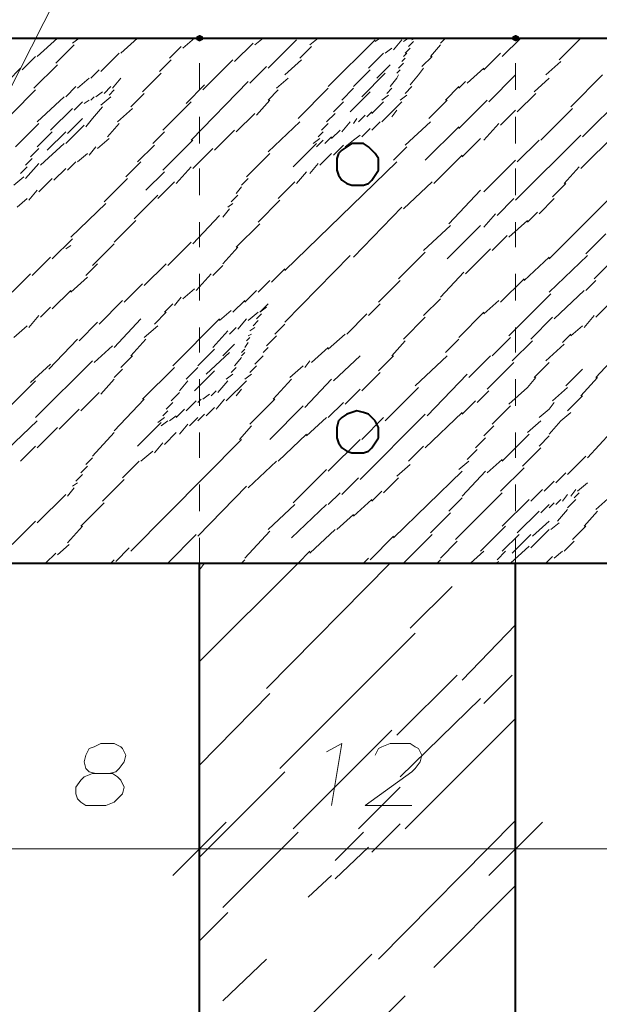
# Model space of a CAD drawing. Header units: millimetres. Extents: x 5545 to 136428, y -146986 to -36607.
# Tile 48 of 105: x 45543 to 45634, y -55302 to -55148. Entities that reach past the tile are written whole.
import ezdxf

# ---------------------------------------------------------------- set-up
doc = ezdxf.new("R2010")
doc.units = ezdxf.units.MM
doc.header["$LTSCALE"] = 8
doc.layers.add('1', color=7, linetype='Continuous')

msp = doc.modelspace()

# ---------------------------------------------------------------- hatches: boundary and pattern name
h = msp.add_hatch(color=7)
h.dxf.hatch_style = 2
h.paths.add_polyline_path([(45571.222, -55151.425), (45570.698, -55151.163), (45570.698, -55150.639), (45571.222, -55150.377), (45571.746, -55150.639), (45571.746, -55151.163)])
h = msp.add_hatch(color=7)
h.dxf.hatch_style = 2
h.paths.add_polyline_path([(45620.728, -55151.425), (45620.204, -55151.163), (45620.204, -55150.639), (45620.728, -55150.377), (45621.252, -55150.639), (45621.252, -55151.163)])

# ---------------------------------------------------------------- linework, layer by layer
at = {"layer": '1', "color": 7, "lineweight": 5}
for points in [[(45514.381, -55212.456), (45554.458, -55133.351)], [(45545.814, -55153.782), (45548.957, -55150.901)], [(45551.315, -55151.687), (45552.362, -55150.901)], [(45558.911, -55153.259), (45561.53, -55150.901)], [(45568.602, -55152.473), (45570.436, -55150.901)], [(45570.698, -55150.901), (45570.96, -55150.901)], [(45576.723, -55154.568), (45579.604, -55151.687)], [(45579.866, -55151.949), (45581.175, -55150.901)], [(45581.961, -55155.616), (45586.414, -55151.163)], [(45588.51, -55151.949), (45589.819, -55150.901)], [(45591.391, -55158.497), (45598.725, -55151.163)], [(45598.725, -55151.425), (45599.511, -55150.901)], [(45601.607, -55152.735), (45602.916, -55151.163)], [(45603.178, -55151.425), (45603.964, -55150.901)], [(45603.964, -55152.211), (45604.75, -55151.425)], [(45604.488, -55151.163), (45605.012, -55150.901)], [(45608.941, -55151.687), (45609.727, -55150.901)], [(45618.633, -55153.782), (45621.514, -55150.901)], [(45627.538, -55154.306), (45630.944, -55150.901)], [(45548.695, -55154.83), (45551.577, -55151.949)], [(45555.768, -55156.14), (45558.649, -55153.259)], [(45566.507, -55154.044), (45568.341, -55152.211)], [(45586.938, -55154.044), (45588.772, -55152.211)], [(45597.678, -55155.616), (45600.035, -55153.259)], [(45600.297, -55153.259), (45601.345, -55152.473)], [(45603.178, -55153.782), (45603.702, -55153.259)], [(45603.44, -55153.259), (45604.226, -55152.473)], [(45607.369, -55153.782), (45608.941, -55151.949)], [(45615.751, -55155.878), (45618.371, -55153.259)], [(45543.456, -55155.878), (45545.552, -55153.782)], [(45564.935, -55156.14), (45566.769, -55154.306)], [(45571.746, -55159.021), (45576.461, -55154.306)], [(45584.581, -55156.664), (45587.2, -55154.306)], [(45602.392, -55155.616), (45603.178, -55154.83)], [(45602.916, -55154.568), (45603.44, -55154.044)], [(45606.06, -55155.354), (45607.631, -55153.782)], [(45625.443, -55156.664), (45627.8, -55154.568)], [(45539.265, -55159.545), (45543.195, -55155.616)], [(45545.29, -55158.759), (45548.957, -55155.092)], [(45554.196, -55157.188), (45555.506, -55155.878)], [(45562.316, -55159.283), (45565.197, -55156.402)], [(45579.08, -55157.973), (45581.699, -55155.354)], [(45595.32, -55158.497), (45597.939, -55155.878)], [(45596.63, -55160.069), (45600.297, -55156.402)], [(45598.987, -55157.188), (45601.083, -55155.092)], [(45602.13, -55156.402), (45602.654, -55155.878)], [(45605.536, -55156.664), (45606.321, -55155.616)], [(45613.132, -55157.973), (45615.751, -55155.616)], [(45552.1, -55158.759), (45553.934, -55157.188)], [(45557.601, -55158.759), (45558.911, -55157.188)], [(45569.912, -55166.879), (45578.818, -55157.711)], [(45583.271, -55158.759), (45585.105, -55157.188)], [(45601.083, -55158.497), (45602.13, -55157.188)], [(45602.13, -55157.188), (45602.392, -55156.664)], [(45604.226, -55158.235), (45605.536, -55156.664)], [(45611.822, -55158.759), (45612.87, -55157.711)], [(45616.537, -55160.855), (45620.728, -55156.664)], [(45623.609, -55159.283), (45625.967, -55157.188)], [(45629.372, -55161.641), (45634.349, -55156.664)], [(45538.218, -55166.355), (45545.552, -55159.021)], [(45550.267, -55160.069), (45551.838, -55158.497)], [(45554.982, -55160.069), (45556.029, -55159.283)], [(45556.291, -55159.545), (45557.339, -55158.497)], [(45557.077, -55159.807), (45557.863, -55159.021)], [(45560.482, -55161.641), (45562.578, -55159.545)], [(45569.126, -55161.117), (45572.008, -55158.235)], [(45581.961, -55160.593), (45583.533, -55159.021)], [(45586.676, -55163.474), (45591.391, -55158.759)], [(45593.487, -55160.593), (45595.32, -55158.759)], [(45594.796, -55162.426), (45597.939, -55159.283)], [(45600.559, -55159.545), (45601.345, -55158.759)], [(45603.44, -55159.545), (45604.488, -55158.497)], [(45609.727, -55160.593), (45611.822, -55158.497)], [(45620.99, -55162.426), (45623.871, -55159.545)], [(45545.814, -55163.998), (45550.005, -55160.069)], [(45551.577, -55162.164), (45552.886, -55160.855)], [(45553.148, -55161.117), (45553.934, -55160.593)], [(45554.196, -55160.593), (45554.72, -55160.069)], [(45555.768, -55161.379), (45557.339, -55160.069)], [(45565.459, -55165.308), (45569.912, -55160.855)], [(45580.128, -55162.95), (45582.223, -55160.593)], [(45592.177, -55162.426), (45593.748, -55160.855)], [(45598.201, -55162.688), (45600.035, -55160.855)], [(45599.773, -55160.593), (45600.821, -55159.807)], [(45599.773, -55163.998), (45602.916, -55160.855)], [(45602.654, -55160.593), (45603.702, -55159.807)], [(45607.107, -55163.474), (45609.989, -55160.593)], [(45611.822, -55165.046), (45616.275, -55160.593)], [(45631.206, -55166.355), (45637.492, -55160.069)], [(45547.909, -55165.308), (45551.315, -55161.902)], [(45554.458, -55163.474), (45556.029, -55161.641)], [(45558.387, -55163.998), (45560.744, -55161.902)], [(45597.416, -55163.212), (45598.201, -55162.426)], [(45601.345, -55163.212), (45602.13, -55162.164)], [(45618.371, -55164.522), (45620.728, -55162.164)], [(45624.657, -55166.879), (45629.634, -55161.902)], [(45550.529, -55165.832), (45552.886, -55163.474)], [(45553.41, -55164.784), (45554.458, -55163.474)], [(45576.984, -55165.57), (45579.866, -55162.688)], [(45581.961, -55168.713), (45586.938, -55163.998)], [(45591.129, -55163.998), (45592.439, -55162.688)], [(45593.487, -55165.57), (45594.796, -55163.998)], [(45595.32, -55164.26), (45595.844, -55163.474)], [(45596.106, -55163.998), (45597.154, -55162.95)], [(45598.201, -55165.308), (45599.511, -55163.998)], [(45603.44, -55167.665), (45607.369, -55163.998)], [(45542.409, -55167.927), (45546.076, -55164.26)], [(45545.814, -55167.927), (45548.171, -55165.57)], [(45547.386, -55168.451), (45550.267, -55165.57)], [(45550.267, -55167.403), (45553.148, -55164.522)], [(45556.815, -55166.355), (45558.649, -55164.26)], [(45563.888, -55167.403), (45565.721, -55165.57)], [(45573.579, -55168.451), (45576.723, -55165.308)], [(45589.819, -55166.355), (45590.605, -55165.57)], [(45590.343, -55165.308), (45591.391, -55164.26)], [(45591.915, -55166.617), (45593.225, -55165.308)], [(45596.63, -55166.355), (45597.939, -55165.046)], [(45606.583, -55170.023), (45611.822, -55164.784)], [(45615.751, -55166.879), (45618.109, -55164.26)], [(45555.244, -55168.189), (45557.077, -55166.617)], [(45565.459, -55171.594), (45570.174, -55166.879)], [(45589.034, -55167.403), (45590.081, -55166.617)], [(45589.557, -55167.927), (45590.605, -55166.879)], [(45590.867, -55167.403), (45591.915, -55166.355)], [(45594.01, -55167.927), (45595.32, -55166.879)], [(45595.32, -55166.879), (45596.368, -55166.093)], [(45612.346, -55169.499), (45615.227, -55166.617)], [(45620.728, -55176.309), (45630.944, -55166.093)], [(45620.99, -55170.284), (45624.395, -55166.879)], [(45630.944, -55171.332), (45636.444, -55165.832)], [(45544.766, -55169.499), (45546.076, -55168.189)], [(45546.338, -55170.808), (45550.005, -55167.403)], [(45553.934, -55169.237), (45554.982, -55167.927)], [(45561.53, -55170.284), (45564.15, -55167.665)], [(45570.174, -55171.332), (45573.317, -55168.189)], [(45585.89, -55171.07), (45589.557, -55167.403)], [(45592.177, -55169.237), (45593.748, -55167.665)], [(45601.607, -55170.023), (45603.702, -55167.927)], [(45543.98, -55170.808), (45545.028, -55169.761)], [(45550.529, -55171.594), (45551.838, -55170.284)], [(45552.1, -55170.284), (45553.672, -55168.975)], [(45559.697, -55172.642), (45562.054, -55170.284)], [(45578.556, -55172.642), (45582.223, -55168.975)], [(45584.581, -55187.31), (45602.13, -55170.284)], [(45590.081, -55170.808), (45591.915, -55168.975)], [(45607.893, -55173.69), (45612.346, -55169.237)], [(45615.751, -55174.999), (45620.728, -55170.023)], [(45543.195, -55172.118), (45544.242, -55171.07)], [(45543.98, -55172.904), (45546.076, -55170.546)], [(45548.433, -55173.166), (45550.267, -55171.332)], [(45562.84, -55174.737), (45565.721, -55171.856)], [(45567.555, -55173.69), (45569.912, -55171.07)], [(45586.414, -55173.69), (45587.986, -55171.856)], [(45588.51, -55172.118), (45589.819, -55170.546)], [(45628.324, -55173.69), (45630.682, -55171.07)], [(45542.147, -55173.952), (45543.718, -55172.642)], [(45546.076, -55174.999), (45548.171, -55172.904)], [(45556.291, -55176.571), (45559.959, -55172.904)], [(45564.673, -55176.047), (45567.293, -55173.428)], [(45577.77, -55173.952), (45578.818, -55172.904)], [(45583.533, -55176.047), (45586.152, -55173.428)], [(45603.178, -55177.619), (45607.631, -55173.428)], [(45544.504, -55176.309), (45545.814, -55174.737)], [(45576.984, -55175.261), (45577.77, -55174.214)], [(45610.251, -55179.976), (45615.227, -55174.737)], [(45625.967, -55185.477), (45636.444, -55174.999)], [(45626.491, -55175.785), (45628.586, -55173.69)], [(45542.671, -55177.357), (45544.242, -55176.047)], [(45561.006, -55179.19), (45564.673, -55175.523)], [(45576.199, -55176.571), (45577.246, -55175.523)], [(45580.39, -55179.714), (45583.795, -55176.309)], [(45617.847, -55178.666), (45620.466, -55176.047)], [(45624.395, -55178.405), (45626.753, -55176.047)], [(45551.053, -55182.072), (45556.553, -55176.833)], [(45574.889, -55178.928), (45575.937, -55177.619)], [(45575.675, -55177.357), (45576.461, -55176.833)], [(45595.32, -55185.215), (45602.916, -55177.357)], [(45557.863, -55182.857), (45561.268, -55179.452)], [(45570.174, -55183.119), (45574.365, -55178.666)], [(45615.751, -55180.5), (45617.585, -55178.405)], [(45619.68, -55182.072), (45622.562, -55179.452)], [(45622.562, -55179.714), (45624.133, -55178.143)], [(45576.984, -55183.643), (45580.652, -55179.976)], [(45606.321, -55184.167), (45610.512, -55180.238)], [(45609.989, -55185.477), (45615.227, -55180.238)], [(45548.171, -55185.477), (45551.315, -55182.334)], [(45617.061, -55184.167), (45619.418, -55181.81)], [(45631.729, -55184.691), (45634.873, -55181.548)], [(45550.267, -55183.905), (45551.053, -55183.381)], [(45554.458, -55186.525), (45557.863, -55183.119)], [(45566.245, -55186.525), (45569.912, -55182.857)], [(45574.889, -55186.263), (45577.246, -55183.643)], [(45612.87, -55187.834), (45616.799, -55183.905)], [(45545.028, -55188.096), (45547.909, -55185.215)], [(45584.581, -55195.43), (45594.796, -55184.953)], [(45602.392, -55188.62), (45606.583, -55184.429)], [(45622.038, -55188.882), (45625.967, -55185.215)], [(45625.967, -55190.716), (45631.991, -55184.953)], [(45553.41, -55188.096), (45555.244, -55186.263)], [(45562.578, -55189.668), (45565.983, -55186.263)], [(45573.317, -55188.096), (45574.889, -55186.525)], [(45582.485, -55189.144), (45584.581, -55187.048)], [(45633.039, -55188.62), (45635.658, -55186.001)], [(45541.885, -55190.716), (45544.766, -55187.834)], [(45551.053, -55190.716), (45553.672, -55188.358)], [(45570.698, -55190.454), (45573.055, -55187.834)], [(45580.39, -55190.716), (45582.223, -55188.882)], [(45599.249, -55192.287), (45602.654, -55188.882)], [(45608.941, -55191.501), (45612.608, -55187.572)], [(45618.371, -55192.287), (45622.038, -55188.62)], [(45631.729, -55190.454), (45633.301, -55188.882)], [(45548.171, -55193.335), (45551.053, -55190.454)], [(45559.435, -55192.287), (45562.316, -55189.406)], [(45568.602, -55191.763), (45570.436, -55190.192)], [(45578.294, -55192.287), (45580.128, -55190.454)], [(45626.753, -55194.907), (45631.467, -55190.454)], [(45567.293, -55192.811), (45568.341, -55191.501)], [(45606.321, -55194.383), (45608.941, -55191.763)], [(45619.68, -55197.526), (45626.229, -55190.978)], [(45633.301, -55194.645), (45636.968, -55190.978)], [(45546.338, -55194.645), (45547.909, -55193.073)], [(45555.506, -55195.692), (45559.173, -55192.025)], [(45565.721, -55193.859), (45567.031, -55192.549)], [(45576.461, -55193.859), (45578.294, -55192.025)], [(45580.652, -55193.859), (45581.961, -55192.549)], [(45580.652, -55193.859), (45581.699, -55193.073)], [(45597.678, -55194.383), (45599.511, -55192.549)], [(45615.751, -55194.121), (45618.109, -55192.025)], [(45544.504, -55196.216), (45546.076, -55194.383)], [(45557.863, -55199.36), (45562.054, -55194.907)], [(45564.15, -55195.692), (45565.983, -55193.859)], [(45567.031, -55202.241), (45574.365, -55194.907)], [(45574.365, -55195.169), (45576.199, -55193.597)], [(45577.246, -55196.478), (45578.556, -55194.907)], [(45578.818, -55195.169), (45580.39, -55193.859)], [(45580.128, -55194.907), (45580.914, -55194.121)], [(45594.272, -55197.264), (45597.416, -55194.121)], [(45603.178, -55198.05), (45606.583, -55194.645)], [(45611.822, -55197.788), (45615.751, -55193.859)], [(45623.085, -55198.05), (45626.491, -55194.645)], [(45631.467, -55196.216), (45633.039, -55194.383)], [(45542.147, -55197.788), (45544.242, -55195.954)], [(45552.362, -55198.312), (45555.244, -55195.43)], [(45562.578, -55197.788), (45564.673, -55195.954)], [(45575.937, -55197.264), (45576.984, -55196.216)], [(45579.08, -55196.74), (45579.866, -55196.216)], [(45579.604, -55195.954), (45580.39, -55195.169)], [(45583.009, -55197.264), (45584.581, -55195.692)], [(45629.372, -55197.526), (45631.206, -55195.954)], [(45547.647, -55202.765), (45552.1, -55198.05)], [(45560.482, -55200.669), (45562.84, -55198.05)], [(45573.317, -55199.36), (45575.675, -55196.74)], [(45578.556, -55198.312), (45579.08, -55197.788)], [(45578.818, -55197.526), (45579.342, -55197.264)], [(45581.699, -55199.098), (45583.271, -55197.526)], [(45591.391, -55199.621), (45594.01, -55197.264)], [(45609.727, -55200.145), (45611.822, -55198.05)], [(45617.061, -55200.669), (45619.942, -55197.788)], [(45628.062, -55198.574), (45629.372, -55197.264)], [(45554.72, -55201.717), (45557.601, -55199.098)], [(45570.96, -55202.241), (45573.579, -55199.621)], [(45574.889, -55200.669), (45576.723, -55198.836)], [(45577.77, -55200.145), (45578.294, -55199.621)], [(45578.294, -55199.36), (45578.818, -55198.574)], [(45581.175, -55200.145), (45581.961, -55199.36)], [(45588.772, -55201.717), (45591.391, -55199.36)], [(45601.345, -55200.669), (45603.44, -55198.312)], [(45620.204, -55201.455), (45623.347, -55198.312)], [(45625.443, -55201.455), (45628.324, -55198.836)], [(45558.911, -55202.503), (45560.744, -55200.669)], [(45572.27, -55203.551), (45575.937, -55200.145)], [(45576.723, -55202.241), (45577.77, -55200.931)], [(45577.77, -55200.669), (45578.294, -55200.145)], [(45579.866, -55201.979), (45581.175, -55200.669)], [(45592.177, -55204.598), (45596.368, -55200.669)], [(45599.249, -55203.027), (45601.607, -55200.669)], [(45605.012, -55205.384), (45609.989, -55200.669)], [(45613.394, -55204.074), (45616.799, -55200.669)], [(45633.301, -55204.074), (45636.182, -55200.931)], [(45544.766, -55204.86), (45547.909, -55201.979)], [(45545.552, -55210.361), (45554.458, -55201.455)], [(45557.863, -55204.074), (45559.173, -55202.765)], [(45562.316, -55207.48), (45567.293, -55202.503)], [(45569.126, -55204.336), (45570.96, -55202.503)], [(45576.199, -55203.289), (45576.984, -55202.503)], [(45579.08, -55203.289), (45580.128, -55202.241)], [(45585.366, -55204.074), (45587.462, -55202.241)], [(45587.724, -55202.503), (45588.51, -55201.455)], [(45616.275, -55205.908), (45620.466, -55201.717)], [(45623.609, -55204.074), (45625.967, -55201.717)], [(45628.586, -55205.384), (45631.206, -55202.765)], [(45555.768, -55206.694), (45557.863, -55204.336)], [(45570.436, -55206.17), (45573.579, -55203.027)], [(45575.413, -55204.336), (45576.461, -55203.551)], [(45578.294, -55204.336), (45579.342, -55203.551)], [(45582.747, -55207.48), (45585.628, -55204.336)], [(45587.724, -55208.789), (45591.915, -55204.336)], [(45596.63, -55206.17), (45599.511, -55203.289)], [(45606.845, -55210.099), (45613.132, -55203.551)], [(45622.562, -55205.646), (45623.871, -55204.074)], [(45630.944, -55206.956), (45633.563, -55204.074)], [(45541.099, -55209.051), (45545.552, -55204.598)], [(45568.079, -55206.17), (45569.388, -55204.598)], [(45574.103, -55206.432), (45575.675, -55204.598)], [(45575.413, -55207.742), (45578.556, -55204.598)], [(45600.297, -55210.885), (45605.536, -55205.646)], [(45619.68, -55208.265), (45622.562, -55205.646)], [(45626.491, -55207.742), (45628.848, -55205.646)], [(45552.624, -55209.313), (45555.506, -55206.432)], [(45566.769, -55207.742), (45568.079, -55206.432)], [(45571.746, -55207.48), (45572.793, -55206.694)], [(45573.055, -55206.956), (45573.841, -55206.17)], [(45576.984, -55206.956), (45577.77, -55205.908)], [(45594.01, -55208.265), (45596.368, -55205.908)], [(45614.703, -55208.003), (45616.537, -55206.17)], [(45628.848, -55209.313), (45631.206, -55206.956)], [(45557.863, -55212.456), (45562.578, -55207.48)], [(45565.983, -55209.051), (45567.031, -55208.003)], [(45569.126, -55209.313), (45570.698, -55207.742)], [(45570.96, -55208.003), (45571.484, -55207.48)], [(45572.27, -55210.099), (45573.579, -55208.789)], [(45573.841, -55209.051), (45575.151, -55207.48)], [(45579.08, -55211.409), (45583.009, -55207.48)], [(45582.223, -55213.766), (45587.462, -55208.527)], [(45591.391, -55210.361), (45593.748, -55208.003)], [(45612.346, -55209.837), (45614.442, -55207.742)], [(45617.061, -55211.409), (45619.942, -55208.527)], [(45625.967, -55209.051), (45626.753, -55208.003)], [(45549.219, -55212.194), (45552.362, -55209.051)], [(45564.673, -55211.147), (45565.721, -55210.361)], [(45565.459, -55210.099), (45566.245, -55209.313)], [(45566.507, -55210.885), (45567.555, -55210.099)], [(45567.555, -55210.361), (45568.864, -55209.051)], [(45569.65, -55211.671), (45570.96, -55210.361)], [(45570.96, -55210.885), (45572.008, -55209.837)], [(45587.986, -55213.242), (45591.129, -55210.361)], [(45596.368, -55220.053), (45606.583, -55209.837)], [(45596.63, -55213.766), (45600.035, -55210.361)], [(45606.583, -55215.076), (45612.346, -55209.575)], [(45624.395, -55210.361), (45625.967, -55209.051)], [(45627.8, -55210.885), (45629.372, -55209.575)], [(45541.099, -55215.338), (45545.814, -55210.885)], [(45545.814, -55215.076), (45548.957, -55211.933)], [(45561.53, -55214.814), (45565.197, -55211.147)], [(45565.197, -55211.671), (45566.245, -55210.885)], [(45568.079, -55212.98), (45569.388, -55211.409)], [(45577.508, -55213.766), (45579.342, -55211.671)], [(45615.751, -55213.242), (45617.323, -55211.671)], [(45622.562, -55212.718), (45624.657, -55210.885)], [(45625.967, -55212.98), (45627.8, -55210.885)], [(45554.458, -55216.385), (45557.863, -55212.718)], [(45565.721, -55214.552), (45567.555, -55212.718)], [(45583.533, -55217.171), (45587.986, -55212.98)], [(45614.442, -55215.076), (45616.013, -55213.504)], [(45618.633, -55217.171), (45622.824, -55212.98)], [(45624.395, -55214.814), (45625.967, -55213.242)], [(45631.991, -55216.647), (45635.658, -55212.718)], [(45543.195, -55217.171), (45545.552, -55214.814)], [(45560.482, -55231.316), (45577.77, -55213.766)], [(45564.15, -55215.862), (45565.459, -55214.29)], [(45591.391, -55218.743), (45596.368, -55213.766)], [(45603.964, -55217.171), (45606.321, -55214.814)], [(45621.776, -55217.957), (45624.657, -55215.076)], [(45553.41, -55217.695), (45554.458, -55216.647)], [(45562.054, -55217.171), (45563.888, -55215.6)], [(45613.132, -55216.909), (45614.703, -55215.338)], [(45628.848, -55219.267), (45631.729, -55216.385)], [(45552.624, -55219.005), (45553.672, -55217.957)], [(45559.173, -55219.791), (45561.792, -55217.171)], [(45578.818, -55221.362), (45583.271, -55217.171)], [(45602.13, -55219.529), (45604.226, -55217.695)], [(45611.822, -55218.481), (45613.394, -55217.171)], [(45616.275, -55219.005), (45618.633, -55216.909)], [(45618.371, -55221.886), (45622.038, -55218.219)], [(45551.838, -55220.315), (45552.886, -55219.267)], [(45585.89, -55223.72), (45591.129, -55218.481)], [(45601.607, -55229.22), (45612.346, -55218.743)], [(45612.346, -55222.672), (45616.013, -55218.743)], [(45627.015, -55220.576), (45628.586, -55219.005)], [(45551.315, -55221.1), (45552.1, -55220.576)], [(45556.029, -55223.458), (45559.435, -55220.053)], [(45570.96, -55228.958), (45578.556, -55221.1)], [(45593.487, -55222.41), (45596.106, -55219.791)], [(45600.035, -55222.148), (45602.392, -55219.791)], [(45625.181, -55221.886), (45626.753, -55220.315)], [(45630.42, -55221.886), (45631.991, -55220.576)], [(45545.814, -55226.863), (45550.267, -55222.41)], [(45550.529, -55222.672), (45551.577, -55221.362)], [(45591.391, -55223.982), (45593.225, -55222.148)], [(45598.201, -55223.458), (45599.773, -55221.886)], [(45611.298, -55229.482), (45618.633, -55222.148)], [(45623.085, -55223.458), (45624.919, -55221.624)], [(45628.062, -55223.458), (45628.848, -55222.41)], [(45629.372, -55222.672), (45630.158, -55221.624)], [(45629.896, -55222.934), (45630.682, -55222.148)], [(45633.301, -55224.767), (45635.658, -55222.672)], [(45552.624, -55227.387), (45556.291, -55223.72)], [(45581.961, -55227.911), (45586.152, -55223.982)], [(45585.628, -55229.22), (45591.129, -55223.982)], [(45595.32, -55225.815), (45598.201, -55223.196)], [(45610.251, -55225.029), (45612.346, -55222.934)], [(45618.633, -55227.387), (45622.824, -55223.196)], [(45624.657, -55225.291), (45625.967, -55223.982)], [(45625.967, -55224.506), (45626.753, -55223.72)], [(45627.015, -55223.982), (45627.8, -55223.196)], [(45628.848, -55224.506), (45630.158, -55223.196)], [(45592.701, -55227.911), (45595.32, -55225.553)], [(45607.369, -55228.435), (45610.512, -55225.291)], [(45620.99, -55228.435), (45624.395, -55225.029)], [(45627.276, -55226.601), (45628.848, -55224.767)], [(45631.467, -55227.387), (45633.563, -55225.029)], [(45541.885, -55230.268), (45545.552, -55226.601)], [(45550.529, -55230.006), (45552.886, -55227.387)], [(45615.227, -55231.316), (45619.156, -55227.387)], [(45623.347, -55228.958), (45625.967, -55226.601)], [(45626.229, -55227.911), (45627.538, -55226.863)], [(45629.634, -55229.482), (45631.729, -55227.387)], [(45566.245, -55233.149), (45570.698, -55228.697)], [(45578.294, -55232.364), (45582.223, -55228.173)], [(45588.51, -55231.578), (45592.439, -55227.911)], [(45597.939, -55232.626), (45601.607, -55228.958)], [(45603.178, -55233.149), (45607.631, -55228.697)], [(45618.633, -55231.316), (45621.252, -55228.697)], [(45620.204, -55231.578), (45623.085, -55228.697)], [(45623.085, -55230.792), (45625.967, -55227.911)], [(45548.957, -55231.84), (45550.791, -55230.268)], [(45608.941, -55232.364), (45611.56, -55229.744)], [(45619.942, -55233.149), (45622.824, -55230.53)], [(45628.324, -55231.316), (45629.896, -55229.744)], [(45547.124, -55233.149), (45548.695, -55231.578)], [(45558.125, -55232.888), (45560.22, -55230.792)], [(45586.676, -55233.149), (45588.51, -55231.316)], [(45613.656, -55233.149), (45615.751, -55231.316)], [(45617.847, -55232.626), (45619.156, -55231.316)], [(45625.443, -55233.149), (45626.491, -55232.102)], [(45626.753, -55232.364), (45628.062, -55231.316)], [(45557.339, -55233.149), (45557.863, -55232.626)], [(45571.222, -55248.604), (45586.676, -55233.149)], [(45571.222, -55234.197), (45572.008, -55233.149)], [(45577.77, -55233.149), (45578.294, -55232.626)], [(45581.699, -55252.795), (45601.083, -55233.149)], [(45596.892, -55233.149), (45597.678, -55232.364)], [(45608.417, -55233.149), (45608.941, -55232.626)], [(45617.585, -55233.149), (45618.109, -55232.888)], [(45604.226, -55243.365), (45610.774, -55236.817)], [(45612.346, -55251.485), (45620.728, -55242.841)], [(45583.795, -55265.368), (45605.012, -55244.151)], [(45602.13, -55260.129), (45611.56, -55250.699)], [(45615.751, -55255.152), (45620.204, -55250.699)], [(45571.222, -55264.844), (45582.223, -55253.581)], [(45602.654, -55266.677), (45615.227, -55254.366)], [(45603.44, -55274.798), (45620.728, -55257.51)], [(45585.89, -55274.798), (45601.345, -55259.343)], [(45571.222, -55279.25), (45584.581, -55265.892)], [(45596.106, -55274.798), (45602.654, -55268.249)], [(45575.413, -55273.75), (45567.031, -55282.132)], [(45567.031, -55282.132), (45575.413, -55273.75)], [(45571.222, -55286.323), (45571.222, -55272.44)], [(45571.222, -55286.323), (45571.222, -55272.44)], [(45599.249, -55295.229), (45620.728, -55273.488)], [(45624.919, -55273.75), (45616.537, -55282.132)], [(45616.537, -55282.132), (45624.919, -55273.75)], [(45620.728, -55280.036), (45620.728, -55272.44)], [(45620.728, -55280.036), (45620.728, -55272.44)], [(45574.889, -55287.109), (45586.676, -55275.321)], [(45592.439, -55279.774), (45596.892, -55275.321)], [(45598.201, -55278.465), (45602.654, -55274.012)], [(45538.218, -55277.941), (45571.222, -55277.941)], [(45571.222, -55277.941), (45620.728, -55277.941)], [(45592.439, -55282.656), (45597.678, -55277.679)], [(45620.728, -55277.941), (45653.732, -55277.941)], [(45588.248, -55285.537), (45591.915, -55282.132)], [(45607.893, -55296.538), (45620.728, -55283.703)], [(45571.222, -55292.347), (45575.675, -55287.894)], [(45574.889, -55301.777), (45581.699, -55295.229)], [(45583.009, -55309.635), (45598.201, -55294.443)], [(45596.106, -55308.326), (45603.44, -55300.991)]]:
    msp.add_lwpolyline(points, dxfattribs=at)
at = {"layer": '1', "color": 7, "lineweight": 40}
for points in [[(45389.175, -55150.901), (46592.516, -55150.901)], [(45593.487, -55168.451), (45592.963, -55168.975)], [(45594.272, -55167.927), (45593.487, -55168.451)], [(45595.058, -55167.403), (45594.272, -55167.927)], [(45595.844, -55167.403), (45595.058, -55167.403)], [(45596.892, -55167.403), (45595.844, -55167.403)], [(45597.678, -55167.927), (45596.892, -55167.403)], [(45598.201, -55168.451), (45597.678, -55167.927)], [(45598.725, -55168.975), (45598.201, -55168.451)], [(45592.963, -55168.975), (45592.701, -55169.761)], [(45592.701, -55169.761), (45592.701, -55170.546)], [(45599.249, -55169.761), (45598.725, -55168.975)], [(45599.249, -55170.546), (45599.249, -55169.761)], [(45592.701, -55170.546), (45592.701, -55171.594)], [(45592.701, -55171.594), (45592.963, -55172.38)], [(45598.725, -55172.38), (45599.249, -55171.594)], [(45599.249, -55171.594), (45599.249, -55170.546)], [(45592.963, -55172.38), (45593.487, -55173.166)], [(45593.487, -55173.166), (45594.272, -55173.69)], [(45597.678, -55173.69), (45598.201, -55173.166)], [(45598.201, -55173.166), (45598.725, -55172.38)], [(45594.272, -55173.69), (45595.058, -55173.952)], [(45595.058, -55173.952), (45595.844, -55173.952)], [(45595.844, -55173.952), (45596.892, -55173.952)], [(45596.892, -55173.952), (45597.678, -55173.69)], [(45593.487, -55210.361), (45592.963, -55210.885)], [(45594.272, -55209.837), (45593.487, -55210.361)], [(45595.058, -55209.575), (45594.272, -55209.837)], [(45595.844, -55209.313), (45595.058, -55209.575)], [(45596.892, -55209.575), (45595.844, -55209.313)], [(45597.678, -55209.837), (45596.892, -55209.575)], [(45598.201, -55210.361), (45597.678, -55209.837)], [(45598.725, -55210.885), (45598.201, -55210.361)], [(45592.963, -55210.885), (45592.701, -55211.933)], [(45592.701, -55211.933), (45592.701, -55212.718)], [(45599.249, -55211.933), (45598.725, -55210.885)], [(45599.249, -55212.718), (45599.249, -55211.933)], [(45592.701, -55212.718), (45592.701, -55213.504)], [(45592.701, -55213.504), (45592.963, -55214.29)], [(45598.725, -55214.29), (45599.249, -55213.504)], [(45599.249, -55213.504), (45599.249, -55212.718)], [(45592.963, -55214.29), (45593.487, -55215.076)], [(45593.487, -55215.076), (45594.272, -55215.6)], [(45597.678, -55215.6), (45598.201, -55215.076)], [(45598.201, -55215.076), (45598.725, -55214.29)], [(45594.272, -55215.6), (45595.058, -55215.862)], [(45595.058, -55215.862), (45595.844, -55215.862)], [(45595.844, -55215.862), (45596.892, -55215.862)], [(45596.892, -55215.862), (45597.678, -55215.6)], [(45389.175, -55233.149), (46592.516, -55233.149)], [(45571.222, -55398.17), (45571.222, -55233.149)], [(45620.728, -55398.17), (45620.728, -55233.149)]]:
    msp.add_lwpolyline(points, dxfattribs=at)
at = {"layer": '1', "color": 7, "lineweight": 18}
for points in [[(45571.222, -55159.021), (45571.222, -55154.83)], [(45620.728, -55159.021), (45620.728, -55154.83)], [(45571.222, -55167.403), (45571.222, -55163.212)], [(45620.728, -55167.403), (45620.728, -55163.212)], [(45571.222, -55175.523), (45571.222, -55171.332)], [(45620.728, -55175.523), (45620.728, -55171.332)], [(45571.222, -55183.643), (45571.222, -55179.714)], [(45620.728, -55183.643), (45620.728, -55179.714)], [(45571.222, -55192.025), (45571.222, -55187.834)], [(45620.728, -55192.025), (45620.728, -55187.834)], [(45571.222, -55200.145), (45571.222, -55196.216)], [(45620.728, -55200.145), (45620.728, -55196.216)], [(45571.222, -55208.527), (45571.222, -55204.336)], [(45620.728, -55208.527), (45620.728, -55204.336)], [(45571.222, -55216.647), (45571.222, -55212.718)], [(45620.728, -55216.647), (45620.728, -55212.718)], [(45571.222, -55225.029), (45571.222, -55220.838)], [(45620.728, -55225.029), (45620.728, -55220.838)], [(45571.222, -55233.149), (45571.222, -55229.22)], [(45620.728, -55233.149), (45620.728, -55229.22)], [(45553.41, -55263.272), (45553.934, -55262.225)], [(45553.934, -55262.225), (45554.72, -55261.963)], [(45554.72, -55261.963), (45555.768, -55261.439)], [(45555.768, -55261.439), (45557.863, -55261.439)], [(45557.863, -55261.439), (45558.911, -55261.963)], [(45558.911, -55261.963), (45559.173, -55262.225)], [(45559.173, -55262.225), (45559.697, -55263.272)], [(45593.487, -55261.439), (45591.129, -55262.748)], [(45591.915, -55271.13), (45593.487, -55261.439)], [(45599.249, -55262.225), (45598.725, -55263.272)], [(45599.773, -55261.963), (45599.249, -55262.225)], [(45601.083, -55261.439), (45599.773, -55261.963)], [(45604.226, -55261.439), (45601.083, -55261.439)], [(45605.012, -55261.963), (45604.226, -55261.439)], [(45605.536, -55262.225), (45605.012, -55261.963)], [(45606.06, -55263.272), (45605.536, -55262.225)], [(45553.148, -55264.32), (45553.41, -55263.272)], [(45553.41, -55265.368), (45553.148, -55264.32)], [(45559.435, -55264.32), (45558.649, -55265.368)], [(45559.697, -55263.272), (45559.435, -55264.32)], [(45605.012, -55265.368), (45605.798, -55264.32)], [(45605.798, -55264.32), (45606.06, -55263.272)], [(45553.934, -55265.892), (45553.41, -55265.368)], [(45554.982, -55266.154), (45553.934, -55265.892)], [(45558.125, -55265.892), (45557.077, -55266.154)], [(45558.649, -55265.368), (45558.125, -55265.892)], [(45597.154, -55271.13), (45604.488, -55265.892)], [(45604.488, -55265.892), (45605.012, -55265.368)], [(45551.838, -55268.249), (45552.624, -55267.201)], [(45552.624, -55267.201), (45553.148, -55266.677)], [(45553.148, -55266.677), (45554.458, -55266.154)], [(45554.458, -55266.154), (45557.601, -55266.154)], [(45557.601, -55266.154), (45558.387, -55266.677)], [(45558.387, -55266.677), (45558.911, -55267.201)], [(45558.911, -55267.201), (45559.435, -55268.249)], [(45551.838, -55269.297), (45551.838, -55268.249)], [(45559.435, -55268.249), (45559.173, -55269.297)], [(45552.1, -55270.083), (45551.838, -55269.297)], [(45552.624, -55270.607), (45552.1, -55270.083)], [(45553.41, -55271.13), (45552.624, -55270.607)], [(45557.863, -55270.607), (45556.553, -55271.13)], [(45558.387, -55270.083), (45557.863, -55270.607)], [(45559.173, -55269.297), (45558.387, -55270.083)], [(45556.553, -55271.13), (45553.41, -55271.13)], [(45604.488, -55271.13), (45597.154, -55271.13)]]:
    msp.add_lwpolyline(points, dxfattribs=at)

doc.saveas('drawing.dxf')
